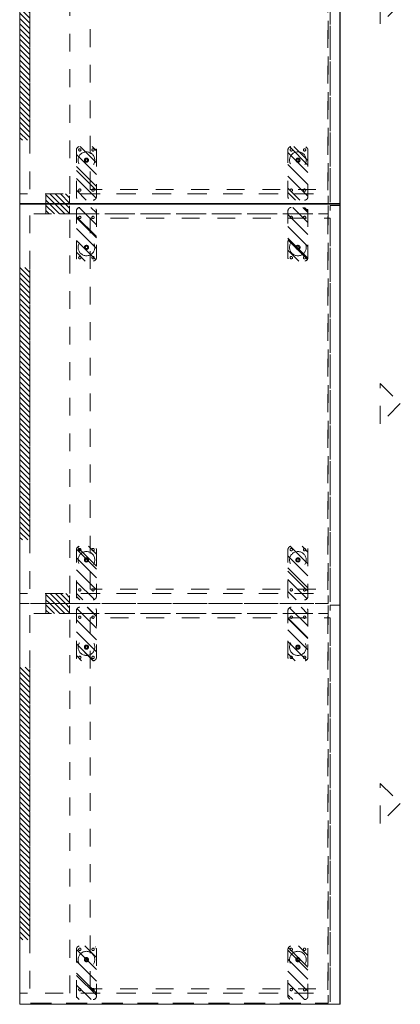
# Model space of a CAD drawing. Header units: inches. Extents: x -490 to -273, y -225 to 16.
# Tile 2 of 67: x -454 to -425, y -135 to -61. Entities that reach past the tile are written whole.
import ezdxf

# ---------------------------------------------------------------- set-up
doc = ezdxf.new("R2010")
doc.units = ezdxf.units.IN
doc.header["$LTSCALE"] = 32
doc.header["$MEASUREMENT"] = 0
doc.linetypes.add('Dash Style-1', pattern=[0.083328, 0.041656, -0.041672])
for name, color, linetype, lineweight in [('DashLine', 7, 'Dash Style-1', 13), ('DashLineFill', 7, 'Dash Style-1', 13), ('Drawing', 7, 'Continuous', 18), ('None', 7, 'Continuous', 18), ('SolidLine', 7, 'Continuous', 15)]:
    doc.layers.add(name, color=color, linetype=linetype, lineweight=lineweight)
doc.layers.add('Electrical', color=1, linetype='Dash Style-1', lineweight=15, true_color=0xff0000)
pattern_1 = [(45, (0, 0), (-0.3333333, -0.7222222), [])]

# ---------------------------------------------------------------- blocks, each defined once
blk = doc.blocks.new('1BP8DW-Leveler (2D)')
at = {"layer": 'DashLine', "flags": 128}
for points in [[(0.625, 0), (0.622, -0.061), (0.613, -0.122), (0.598, -0.181), (0.577, -0.239), (0.551, -0.295), (0.52, -0.347), (0.483, -0.396), (0.442, -0.442), (0.396, -0.483), (0.347, -0.52), (0.295, -0.551), (0.239, -0.577), (0.181, -0.598), (0.122, -0.613), (0.061, -0.622), (0, -0.625), (-0.061, -0.622), (-0.122, -0.613), (-0.181, -0.598), (-0.239, -0.577), (-0.295, -0.551), (-0.347, -0.52), (-0.396, -0.483), (-0.442, -0.442), (-0.483, -0.396), (-0.52, -0.347), (-0.551, -0.295), (-0.577, -0.239), (-0.598, -0.181), (-0.613, -0.122), (-0.622, -0.061), (-0.625, 0), (-0.622, 0.061), (-0.613, 0.122), (-0.598, 0.181), (-0.577, 0.239), (-0.551, 0.295), (-0.52, 0.347), (-0.483, 0.396), (-0.442, 0.442), (-0.396, 0.483), (-0.347, 0.52), (-0.295, 0.551), (-0.239, 0.577), (-0.181, 0.598), (-0.122, 0.613), (-0.061, 0.622), (0, 0.625), (0.061, 0.622), (0.122, 0.613), (0.181, 0.598), (0.239, 0.577), (0.295, 0.551), (0.347, 0.52), (0.396, 0.483), (0.442, 0.442), (0.483, 0.396), (0.52, 0.347), (0.551, 0.295), (0.577, 0.239), (0.598, 0.181), (0.613, 0.122), (0.622, 0.061)], [(0, 0.156), (0.015, 0.155), (0.03, 0.153), (0.045, 0.15), (0.06, 0.144), (0.074, 0.138), (0.087, 0.13), (0.099, 0.121), (0.11, 0.11), (0.121, 0.099), (0.13, 0.087), (0.138, 0.074), (0.144, 0.06), (0.15, 0.045), (0.153, 0.03), (0.155, 0.015), (0.156, 0), (0.155, -0.015), (0.153, -0.03), (0.15, -0.045), (0.144, -0.06), (0.138, -0.074), (0.13, -0.087), (0.121, -0.099), (0.11, -0.11), (0.099, -0.121), (0.087, -0.13), (0.074, -0.138), (0.06, -0.144), (0.045, -0.15), (0.03, -0.153), (0.015, -0.155), (0, -0.156), (-0.015, -0.155), (-0.03, -0.153), (-0.045, -0.15), (-0.06, -0.144), (-0.074, -0.138), (-0.087, -0.13), (-0.099, -0.121), (-0.11, -0.11), (-0.121, -0.099), (-0.13, -0.087), (-0.138, -0.074), (-0.144, -0.06), (-0.15, -0.045), (-0.153, -0.03), (-0.155, -0.015), (-0.156, 0), (-0.155, 0.015), (-0.153, 0.03), (-0.15, 0.045), (-0.144, 0.06), (-0.138, 0.074), (-0.13, 0.087), (-0.121, 0.099), (-0.11, 0.11), (-0.099, 0.121), (-0.087, 0.13), (-0.074, 0.138), (-0.06, 0.144), (-0.045, 0.15), (-0.03, 0.153), (-0.015, 0.155)], [(0, 0.094), (-0.081, 0.047), (-0.081, -0.047), (0, -0.094), (0.081, -0.047), (0.081, 0.047)]]:
    blk.add_lwpolyline(points, close=True, dxfattribs=at)
blk = doc.blocks.new('Slate-LSVS-Leveler (2D)')
at = {"layer": 'DashLineFill', "linetype": 'Continuous', "lineweight": 13}
h = blk.add_hatch(dxfattribs=at)
h.set_pattern_fill('Steel', color=253, style=0, pattern_type=2)
h.set_pattern_definition([(45, (0, 0), (-1.613, 1.9357), []), (45, (-1.0608, 1.0608), (-0.47235, 0.41676), [])])
edge = h.paths.add_edge_path()
edge.add_arc((-2.74, -0.496), 0.252, 180, 270)
edge.add_line((-2.74, -0.748), (0.772, -0.748))
edge.add_arc((0.772, -0.496), 0.252, 270, 360)
edge.add_line((1.024, -0.496), (1.024, 0.496))
edge.add_arc((0.772, 0.496), 0.252, 0, 90)
edge.add_line((0.772, 0.748), (-2.74, 0.748))
edge.add_arc((-2.74, 0.496), 0.252, 90, 180)
edge.add_line((-2.992, 0.496), (-2.992, -0.496))
at = {"layer": 'DashLineFill', "flags": 128}
blk.add_lwpolyline([(-2.992, -0.496, 0.414214), (-2.74, -0.748), (0.772, -0.748, 0.414214), (1.024, -0.496), (1.024, 0.496, 0.414214), (0.772, 0.748), (-2.74, 0.748, 0.414214), (-2.992, 0.496)], format="xyb", close=True, dxfattribs=at)
at = {"layer": 'SolidLine', "flags": 128}
for points in [[(-2.244, 0.585), (-2.235, 0.584), (-2.227, 0.583), (-2.218, 0.581), (-2.21, 0.578), (-2.202, 0.574), (-2.195, 0.57), (-2.188, 0.565), (-2.181, 0.559), (-2.176, 0.552), (-2.17, 0.545), (-2.166, 0.538), (-2.162, 0.53), (-2.159, 0.522), (-2.157, 0.513), (-2.156, 0.505), (-2.156, 0.496), (-2.156, 0.487), (-2.157, 0.479), (-2.159, 0.47), (-2.162, 0.462), (-2.166, 0.454), (-2.17, 0.447), (-2.176, 0.44), (-2.181, 0.433), (-2.188, 0.428), (-2.195, 0.422), (-2.202, 0.418), (-2.21, 0.414), (-2.218, 0.411), (-2.227, 0.409), (-2.235, 0.408), (-2.244, 0.407), (-2.253, 0.408), (-2.261, 0.409), (-2.27, 0.411), (-2.278, 0.414), (-2.286, 0.418), (-2.293, 0.422), (-2.3, 0.428), (-2.307, 0.433), (-2.313, 0.44), (-2.318, 0.447), (-2.322, 0.454), (-2.326, 0.462), (-2.329, 0.47), (-2.331, 0.479), (-2.332, 0.487), (-2.333, 0.496), (-2.332, 0.505), (-2.331, 0.513), (-2.329, 0.522), (-2.326, 0.53), (-2.322, 0.538), (-2.318, 0.545), (-2.313, 0.552), (-2.307, 0.559), (-2.3, 0.565), (-2.293, 0.57), (-2.286, 0.574), (-2.278, 0.578), (-2.27, 0.581), (-2.261, 0.583), (-2.253, 0.584)], [(0.772, 0.585), (0.78, 0.584), (0.789, 0.583), (0.797, 0.581), (0.806, 0.578), (0.813, 0.574), (0.821, 0.57), (0.828, 0.565), (0.834, 0.559), (0.84, 0.552), (0.845, 0.545), (0.85, 0.538), (0.853, 0.53), (0.856, 0.522), (0.859, 0.513), (0.86, 0.505), (0.86, 0.496), (0.86, 0.487), (0.859, 0.479), (0.856, 0.47), (0.853, 0.462), (0.85, 0.454), (0.845, 0.447), (0.84, 0.44), (0.834, 0.433), (0.828, 0.428), (0.821, 0.422), (0.813, 0.418), (0.806, 0.414), (0.797, 0.411), (0.789, 0.409), (0.78, 0.408), (0.772, 0.407), (0.763, 0.408), (0.754, 0.409), (0.746, 0.411), (0.738, 0.414), (0.73, 0.418), (0.722, 0.422), (0.715, 0.428), (0.709, 0.433), (0.703, 0.44), (0.698, 0.447), (0.694, 0.454), (0.69, 0.462), (0.687, 0.47), (0.685, 0.479), (0.683, 0.487), (0.683, 0.496), (0.683, 0.505), (0.685, 0.513), (0.687, 0.522), (0.69, 0.53), (0.694, 0.538), (0.698, 0.545), (0.703, 0.552), (0.709, 0.559), (0.715, 0.565), (0.722, 0.57), (0.73, 0.574), (0.738, 0.578), (0.746, 0.581), (0.754, 0.583), (0.763, 0.584)], [(-2.244, -0.407), (-2.235, -0.408), (-2.227, -0.409), (-2.218, -0.411), (-2.21, -0.414), (-2.202, -0.418), (-2.195, -0.422), (-2.188, -0.428), (-2.181, -0.433), (-2.176, -0.44), (-2.17, -0.447), (-2.166, -0.454), (-2.162, -0.462), (-2.159, -0.47), (-2.157, -0.479), (-2.156, -0.487), (-2.156, -0.496), (-2.156, -0.505), (-2.157, -0.513), (-2.159, -0.522), (-2.162, -0.53), (-2.166, -0.538), (-2.17, -0.545), (-2.176, -0.552), (-2.181, -0.559), (-2.188, -0.565), (-2.195, -0.57), (-2.202, -0.574), (-2.21, -0.578), (-2.218, -0.581), (-2.227, -0.583), (-2.235, -0.584), (-2.244, -0.585), (-2.253, -0.584), (-2.261, -0.583), (-2.27, -0.581), (-2.278, -0.578), (-2.286, -0.574), (-2.293, -0.57), (-2.3, -0.565), (-2.307, -0.559), (-2.313, -0.552), (-2.318, -0.545), (-2.322, -0.538), (-2.326, -0.53), (-2.329, -0.522), (-2.331, -0.513), (-2.332, -0.505), (-2.333, -0.496), (-2.332, -0.487), (-2.331, -0.479), (-2.329, -0.47), (-2.326, -0.462), (-2.322, -0.454), (-2.318, -0.447), (-2.313, -0.44), (-2.307, -0.433), (-2.3, -0.428), (-2.293, -0.422), (-2.286, -0.418), (-2.278, -0.414), (-2.27, -0.411), (-2.261, -0.409), (-2.253, -0.408)], [(0.772, -0.407), (0.78, -0.408), (0.789, -0.409), (0.797, -0.411), (0.806, -0.414), (0.813, -0.418), (0.821, -0.422), (0.828, -0.428), (0.834, -0.433), (0.84, -0.44), (0.845, -0.447), (0.85, -0.454), (0.853, -0.462), (0.856, -0.47), (0.859, -0.479), (0.86, -0.487), (0.86, -0.496), (0.86, -0.505), (0.859, -0.513), (0.856, -0.522), (0.853, -0.53), (0.85, -0.538), (0.845, -0.545), (0.84, -0.552), (0.834, -0.559), (0.828, -0.565), (0.821, -0.57), (0.813, -0.574), (0.806, -0.578), (0.797, -0.581), (0.789, -0.583), (0.78, -0.584), (0.772, -0.585), (0.763, -0.584), (0.754, -0.583), (0.746, -0.581), (0.738, -0.578), (0.73, -0.574), (0.722, -0.57), (0.715, -0.565), (0.709, -0.559), (0.703, -0.552), (0.698, -0.545), (0.694, -0.538), (0.69, -0.53), (0.687, -0.522), (0.685, -0.513), (0.683, -0.505), (0.683, -0.496), (0.683, -0.487), (0.685, -0.479), (0.687, -0.47), (0.69, -0.462), (0.694, -0.454), (0.698, -0.447), (0.703, -0.44), (0.709, -0.433), (0.715, -0.428), (0.722, -0.422), (0.73, -0.418), (0.738, -0.414), (0.746, -0.411), (0.754, -0.409), (0.763, -0.408)]]:
    blk.add_lwpolyline(points, close=True, dxfattribs=at)
at = {"layer": 'DashLine', "color": 7}
blk.add_blockref('1BP8DW-Leveler (2D)', (0, 0), dxfattribs=at)
blk = doc.blocks.new('Group-77')
at = {"layer": 'DashLine', "flags": 128}
blk.add_lwpolyline([(1.083, -5.276), (28.878, -5.276), (28.878, -23.268), (1.083, -23.268)], close=True, dxfattribs=at)
blk = doc.blocks.new('Group-78')
at = {"layer": 'DashLine', "flags": 128}
blk.add_lwpolyline([(1.083, -5.276), (28.878, -5.276), (28.878, -23.268), (1.083, -23.268)], close=True, dxfattribs=at)
blk = doc.blocks.new('Group-79')
at = {"layer": 'Electrical', "linetype": 'Continuous', "lineweight": 5, "true_color": 0xdd0000}
h = blk.add_hatch(dxfattribs=at)
h.set_pattern_fill('ElectricalHatch', color=12, style=0, pattern_type=2)
h.set_pattern_definition(pattern_1)
h.paths.add_polyline_path([(4.764, -0.02), (25.197, -0.02), (25.197, -0.768), (4.764, -0.768)])
h = blk.add_hatch(dxfattribs=at)
h.set_pattern_fill('ElectricalHatch', color=12, style=0, pattern_type=2)
h.set_pattern_definition(pattern_1)
h.paths.add_polyline_path([(0, -1.969), (0.748, -1.969), (0.748, -3.74), (0, -3.74)])
h = blk.add_hatch(dxfattribs=at)
h.set_pattern_fill('ElectricalHatch', color=12, style=0, pattern_type=2)
h.set_pattern_definition(pattern_1)
h.paths.add_polyline_path([(29.213, -1.969), (29.961, -1.969), (29.961, -3.74), (29.213, -3.74)])
at = {"layer": 'DashLine'}
for p, q in [((13.48, -27.016), (16.48, -27.016)), ((14.98, -28.516), (13.48, -27.016)), ((16.48, -27.016), (14.98, -28.516))]:
    blk.add_line(p, q, dxfattribs=at)
at = {"layer": 'DashLine', "flags": 128}
for points in [[(0, 0), (0.748, 0), (0.748, -23.11), (0, -23.11)], [(0, 0), (29.961, 0), (29.961, -23.11), (0, -23.11)], [(29.213, 0), (29.961, 0), (29.961, -23.11), (29.213, -23.11)], [(0.748, -0.02), (29.213, -0.02), (29.213, -0.768), (0.748, -0.768)], [(0.748, -3.76), (29.213, -3.76), (29.213, -23.091), (0.748, -23.091)], [(0.118, -23.268), (29.843, -23.268), (29.843, -24.016), (0.118, -24.016)]]:
    blk.add_lwpolyline(points, close=True, dxfattribs=at)
at = {"layer": 'Electrical', "flags": 128}
for points in [[(4.764, -0.02), (25.197, -0.02), (25.197, -0.768), (4.764, -0.768)], [(0, -1.969), (0.748, -1.969), (0.748, -3.74), (0, -3.74)], [(29.213, -1.969), (29.961, -1.969), (29.961, -3.74), (29.213, -3.74)]]:
    blk.add_lwpolyline(points, close=True, dxfattribs=at)
at = {"layer": 'None', "color": 7}
for p in [(3.268, -5), (3.268, -20.846)]:
    blk.add_blockref('Slate-LSVS-Leveler (2D)', p, dxfattribs=at)
at = {"layer": 'None', "color": 7, "rotation": 180}
for p in [(26.693, -5), (26.693, -20.846)]:
    blk.add_blockref('Slate-LSVS-Leveler (2D)', p, dxfattribs=at)
at = {"layer": 'None'}
for name in ['Group-77', 'Group-78']:
    blk.add_blockref(name, (0, 0), dxfattribs=at)
blk = doc.blocks.new('Group-80')
at = {"layer": 'None'}
blk.add_blockref('Group-79', (0, 0), dxfattribs=at)
blk = doc.blocks.new('SL Low Storage (2D)-2')
at = {"layer": 'None'}
blk.add_blockref('Group-80', (0, 0), dxfattribs=at)
at = {"layer": 'Drawing', "color": 0, "flags": 1}
for tag in ['Catalog', 'FinishGroup', 'Custom', 'Discount', 'Tag', 'Item1', 'Item2', 'Item3', 'Item4', 'Item5', 'Item6', 'Item7', 'Item8', 'Item9', 'Item10', 'Item11', 'Item12', 'Item13', 'Item14', 'Item15', 'Item16', 'Item17', 'Item18', 'Item19', 'Item20', 'Item21', 'Item22', 'Item23', 'Item24', 'Item25', 'Option1', 'Option2', 'Option3', 'Option4', 'Option5', 'Option6', 'Option7', 'Option8', 'Option9', 'Option10', 'Option11', 'Option12']:
    blk.add_attdef(tag, (-94.041, -59.928), '', height=0.00709, dxfattribs=at)
blk = doc.blocks.new('Group-81')
at = {"layer": 'DashLine', "flags": 128}
blk.add_lwpolyline([(1.083, -5.276), (28.878, -5.276), (28.878, -23.268), (1.083, -23.268)], close=True, dxfattribs=at)
blk = doc.blocks.new('Group-82')
at = {"layer": 'DashLine', "flags": 128}
blk.add_lwpolyline([(1.083, -5.276), (28.878, -5.276), (28.878, -23.268), (1.083, -23.268)], close=True, dxfattribs=at)
blk = doc.blocks.new('Group-83')
at = {"layer": 'Electrical', "linetype": 'Continuous', "lineweight": 5, "true_color": 0xdd0000}
h = blk.add_hatch(dxfattribs=at)
h.set_pattern_fill('ElectricalHatch', color=12, style=0, pattern_type=2)
h.set_pattern_definition(pattern_1)
h.paths.add_polyline_path([(4.764, -0.02), (25.197, -0.02), (25.197, -0.768), (4.764, -0.768)])
h = blk.add_hatch(dxfattribs=at)
h.set_pattern_fill('ElectricalHatch', color=12, style=0, pattern_type=2)
h.set_pattern_definition(pattern_1)
h.paths.add_polyline_path([(0, -1.969), (0.748, -1.969), (0.748, -3.74), (0, -3.74)])
h = blk.add_hatch(dxfattribs=at)
h.set_pattern_fill('ElectricalHatch', color=12, style=0, pattern_type=2)
h.set_pattern_definition(pattern_1)
h.paths.add_polyline_path([(29.213, -1.969), (29.961, -1.969), (29.961, -3.74), (29.213, -3.74)])
at = {"layer": 'DashLine'}
for p, q in [((13.48, -27.016), (16.48, -27.016)), ((14.98, -28.516), (13.48, -27.016)), ((16.48, -27.016), (14.98, -28.516))]:
    blk.add_line(p, q, dxfattribs=at)
at = {"layer": 'DashLine', "flags": 128}
for points in [[(0, 0), (0.748, 0), (0.748, -23.11), (0, -23.11)], [(0, 0), (29.961, 0), (29.961, -23.11), (0, -23.11)], [(29.213, 0), (29.961, 0), (29.961, -23.11), (29.213, -23.11)], [(0.748, -0.02), (29.213, -0.02), (29.213, -0.768), (0.748, -0.768)], [(0.748, -3.76), (29.213, -3.76), (29.213, -23.091), (0.748, -23.091)], [(0.118, -23.268), (29.843, -23.268), (29.843, -24.016), (0.118, -24.016)]]:
    blk.add_lwpolyline(points, close=True, dxfattribs=at)
at = {"layer": 'Electrical', "flags": 128}
for points in [[(4.764, -0.02), (25.197, -0.02), (25.197, -0.768), (4.764, -0.768)], [(0, -1.969), (0.748, -1.969), (0.748, -3.74), (0, -3.74)], [(29.213, -1.969), (29.961, -1.969), (29.961, -3.74), (29.213, -3.74)]]:
    blk.add_lwpolyline(points, close=True, dxfattribs=at)
at = {"layer": 'None', "color": 7}
for p in [(3.268, -5), (3.268, -20.846)]:
    blk.add_blockref('Slate-LSVS-Leveler (2D)', p, dxfattribs=at)
at = {"layer": 'None', "color": 7, "rotation": 180}
for p in [(26.693, -5), (26.693, -20.846)]:
    blk.add_blockref('Slate-LSVS-Leveler (2D)', p, dxfattribs=at)
at = {"layer": 'None'}
for name in ['Group-81', 'Group-82']:
    blk.add_blockref(name, (0, 0), dxfattribs=at)
blk = doc.blocks.new('Group-84')
at = {"layer": 'None'}
blk.add_blockref('Group-83', (0, 0), dxfattribs=at)
blk = doc.blocks.new('SL Low Storage (2D)-3')
at = {"layer": 'None'}
blk.add_blockref('Group-84', (0, 0), dxfattribs=at)
at = {"layer": 'Drawing', "color": 0, "flags": 1}
for tag in ['Catalog', 'Custom', 'FinishGroup', 'Discount', 'Item2', 'Item3', 'Item6', 'Item8', 'Item9', 'Item10', 'Item12', 'Item13', 'Item16', 'Item18', 'Item19', 'Item20', 'Item21', 'Item22', 'Item23', 'Item24', 'Item25', 'Option1', 'Option2', 'Option3', 'Option4', 'Option5', 'Option6', 'Option7', 'Option8', 'Option9', 'Option10', 'Option11', 'Option12', 'Tag', 'Item1', 'Item4', 'Item5', 'Item7', 'Item11', 'Item14', 'Item15', 'Item17']:
    blk.add_attdef(tag, (-94.041, -89.889), '', height=0.00709, dxfattribs=at)
blk = doc.blocks.new('Group-85')
at = {"layer": 'DashLine', "flags": 128}
blk.add_lwpolyline([(1.083, -5.276), (28.878, -5.276), (28.878, -23.268), (1.083, -23.268)], close=True, dxfattribs=at)
blk = doc.blocks.new('Group-86')
at = {"layer": 'DashLine', "flags": 128}
blk.add_lwpolyline([(1.083, -5.276), (28.878, -5.276), (28.878, -23.268), (1.083, -23.268)], close=True, dxfattribs=at)
blk = doc.blocks.new('Group-87')
at = {"layer": 'Electrical', "linetype": 'Continuous', "lineweight": 5, "true_color": 0xdd0000}
h = blk.add_hatch(dxfattribs=at)
h.set_pattern_fill('ElectricalHatch', color=12, style=0, pattern_type=2)
h.set_pattern_definition(pattern_1)
h.paths.add_polyline_path([(4.764, -0.02), (25.197, -0.02), (25.197, -0.768), (4.764, -0.768)])
h = blk.add_hatch(dxfattribs=at)
h.set_pattern_fill('ElectricalHatch', color=12, style=0, pattern_type=2)
h.set_pattern_definition(pattern_1)
h.paths.add_polyline_path([(29.213, -1.969), (29.961, -1.969), (29.961, -3.74), (29.213, -3.74)])
at = {"layer": 'DashLine'}
for p, q in [((13.48, -27.016), (16.48, -27.016)), ((14.98, -28.516), (13.48, -27.016)), ((16.48, -27.016), (14.98, -28.516))]:
    blk.add_line(p, q, dxfattribs=at)
at = {"layer": 'DashLine', "flags": 128}
for points in [[(0, 0), (0.748, 0), (0.748, -23.11), (0, -23.11)], [(0, 0), (29.961, 0), (29.961, -23.11), (0, -23.11)], [(29.213, 0), (29.961, 0), (29.961, -23.11), (29.213, -23.11)], [(0.748, -0.02), (29.213, -0.02), (29.213, -0.768), (0.748, -0.768)], [(0.748, -3.76), (29.213, -3.76), (29.213, -23.091), (0.748, -23.091)], [(0.118, -23.268), (29.843, -23.268), (29.843, -24.016), (0.118, -24.016)]]:
    blk.add_lwpolyline(points, close=True, dxfattribs=at)
at = {"layer": 'Electrical', "flags": 128}
for points in [[(4.764, -0.02), (25.197, -0.02), (25.197, -0.768), (4.764, -0.768)], [(29.213, -1.969), (29.961, -1.969), (29.961, -3.74), (29.213, -3.74)]]:
    blk.add_lwpolyline(points, close=True, dxfattribs=at)
at = {"layer": 'None', "color": 7}
for p in [(3.268, -5), (3.268, -20.846)]:
    blk.add_blockref('Slate-LSVS-Leveler (2D)', p, dxfattribs=at)
at = {"layer": 'None', "color": 7, "rotation": 180}
for p in [(26.693, -5), (26.693, -20.846)]:
    blk.add_blockref('Slate-LSVS-Leveler (2D)', p, dxfattribs=at)
at = {"layer": 'None'}
for name in ['Group-85', 'Group-86']:
    blk.add_blockref(name, (0, 0), dxfattribs=at)
blk = doc.blocks.new('Group-88')
at = {"layer": 'None'}
blk.add_blockref('Group-87', (0, 0), dxfattribs=at)
blk = doc.blocks.new('SL Low Storage (2D)-4')
at = {"layer": 'None'}
blk.add_blockref('Group-88', (0, 0), dxfattribs=at)
at = {"layer": 'Drawing', "color": 0, "flags": 1}
for tag in ['Catalog', 'Custom', 'FinishGroup', 'Discount', 'Tag', 'Item1', 'Item2', 'Item3', 'Item4', 'Item5', 'Item6', 'Item7', 'Item8', 'Item9', 'Item10', 'Item11', 'Item12', 'Item13', 'Item14', 'Item15', 'Item16', 'Item17', 'Item18', 'Item19', 'Item20', 'Item21', 'Item22', 'Item23', 'Item24', 'Item25', 'Option1', 'Option2', 'Option3', 'Option4', 'Option5', 'Option6', 'Option7', 'Option8', 'Option9', 'Option10', 'Option11', 'Option12']:
    blk.add_attdef(tag, (-94.041, -119.849), '', height=0.00709, dxfattribs=at)
blk = doc.blocks.new('Group-89')
at = {"layer": 'SolidLine', "flags": 128}
blk.add_lwpolyline([(59.98, -24.016), (59.98, 0), (60, 0), (60, -24.016)], close=True, dxfattribs=at)
blk = doc.blocks.new('Group-90')
at = {"layer": 'SolidLine', "flags": 128}
blk.add_lwpolyline([(0, -24.016), (0, 0), (0.02, 0), (0.02, -24.016)], close=True, dxfattribs=at)
blk = doc.blocks.new('Group-91')
at = {"layer": 'SolidLine'}
blk.add_line((0, -23.996), (60, -23.996), dxfattribs=at)
at = {"layer": 'SolidLine', "flags": 128}
blk.add_lwpolyline([(0, 0), (60, 0), (60, -24.016), (0, -24.016)], close=True, dxfattribs=at)
at = {"layer": 'None'}
for name in ['Group-90', 'Group-89']:
    blk.add_blockref(name, (0, 0), dxfattribs=at)
blk = doc.blocks.new('Group-92')
at = {"layer": 'None'}
blk.add_blockref('Group-91', (0, 0), dxfattribs=at)
blk = doc.blocks.new('SL Rect Credenza Top (2D)')
at = {"layer": 'None'}
blk.add_blockref('Group-92', (0, 0), dxfattribs=at)
at = {"layer": 'Drawing', "color": 0, "flags": 1}
for tag in ['Catalog', 'FinishGroup', 'Custom', 'Discount', 'Tag', 'Item1', 'Item2', 'Item3', 'Item4', 'Item5', 'Item6', 'Item7', 'Item8', 'Item9', 'Item10', 'Item11', 'Item12', 'Item13', 'Item14', 'Item15', 'Item16', 'Item17', 'Item18', 'Item19', 'Item20', 'Item21', 'Item22', 'Item23', 'Item24', 'Item25', 'Option1', 'Option2', 'Option3', 'Option4', 'Option5', 'Option6', 'Option7', 'Option8', 'Option9', 'Option10', 'Option11', 'Option12']:
    blk.add_attdef(tag, (-106.041, -131.928), '', height=0.00709, dxfattribs=at)
blk = doc.blocks.new('Group-93')
at = {"layer": 'SolidLine', "flags": 128}
blk.add_lwpolyline([(89.98, -24.016), (89.98, 0), (90, 0), (90, -24.016)], close=True, dxfattribs=at)
blk = doc.blocks.new('Group-94')
at = {"layer": 'SolidLine', "flags": 128}
blk.add_lwpolyline([(0, -24.016), (0, 0), (0.02, 0), (0.02, -24.016)], close=True, dxfattribs=at)
blk = doc.blocks.new('Group-95')
at = {"layer": 'SolidLine'}
blk.add_line((0, -23.996), (90, -23.996), dxfattribs=at)
at = {"layer": 'SolidLine', "flags": 128}
blk.add_lwpolyline([(0, 0), (90, 0), (90, -24.016), (0, -24.016)], close=True, dxfattribs=at)
at = {"layer": 'None'}
for name in ['Group-94', 'Group-93']:
    blk.add_blockref(name, (0, 0), dxfattribs=at)
blk = doc.blocks.new('Group-96')
at = {"layer": 'None'}
blk.add_blockref('Group-95', (0, 0), dxfattribs=at)
blk = doc.blocks.new('SL Rect Credenza Top (2D)-1')
at = {"layer": 'None'}
blk.add_blockref('Group-96', (0, 0), dxfattribs=at)
at = {"layer": 'Drawing', "color": 0, "flags": 1}
for tag in ['Catalog', 'FinishGroup', 'Custom', 'Discount', 'Tag', 'Item1', 'Item2', 'Item3', 'Item4', 'Item5', 'Item6', 'Item7', 'Item8', 'Item9', 'Item10', 'Item11', 'Item12', 'Item13', 'Item14', 'Item15', 'Item16', 'Item17', 'Item18', 'Item19', 'Item20', 'Item21', 'Item22', 'Item23', 'Item24', 'Item25', 'Option1', 'Option2', 'Option3', 'Option4', 'Option5', 'Option6', 'Option7', 'Option8', 'Option9', 'Option10', 'Option11', 'Option12']:
    blk.add_attdef(tag, (-106.041, -71.928), '', height=0.00709, dxfattribs=at)

msp = doc.modelspace()

# ---------------------------------------------------------------- block references
at = {"layer": 'Drawing', "rotation": 90}
for name, p in [('SL Rect Credenza Top (2D)-1', (-453.5, -74.906)), ('SL Low Storage (2D)-2', (-453.5, -74.906)), ('SL Low Storage (2D)-3', (-453.5, -104.866)), ('SL Rect Credenza Top (2D)', (-453.5, -134.906)), ('SL Low Storage (2D)-4', (-453.5, -134.827))]:
    msp.add_blockref(name, p, dxfattribs=at)

doc.saveas('drawing.dxf')
